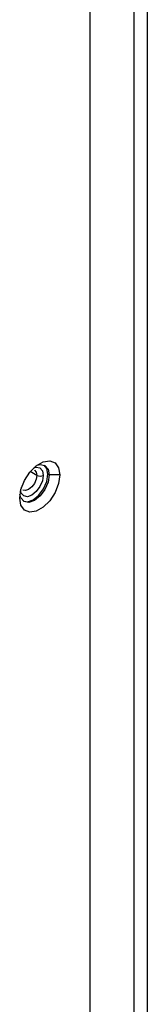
# Model space of a CAD drawing. Header units: millimetres. Extents: x 0 to 1118, y 0 to 864.
# Tile 107 of 254: x 900.65 to 902.94, y 665.85 to 683.56. Entities that reach past the tile are written whole.
import ezdxf

# ---------------------------------------------------------------- set-up
doc = ezdxf.new("R2010")
doc.units = ezdxf.units.MM

msp = doc.modelspace()

# ---------------------------------------------------------------- linework, layer by layer
at = {"color": 7, "linetype": 'Continuous', "lineweight": 25}
for p, q in [((901.915, 625.381), (901.915, 700.482)), ((902.704, 618.958), (902.704, 700.04)), ((902.94, 700.04), (902.94, 618.958)), ((901.155, 675.384), (901.178, 675.37)), ((901.367, 675.37), (901.178, 675.37))]:
    msp.add_line(p, q, dxfattribs=at)
at = {"color": 8, "linetype": 'Continuous', "lineweight": 25}
msp.add_line((900.954, 675.363), (900.838, 675.431), dxfattribs=at)
at = {"color": 7, "linetype": 'Continuous', "lineweight": 25, "flags": 128}
for points in [[(900.648, 674.955), (900.67, 675.11), (900.732, 675.271), (900.828, 675.419), (900.945, 675.536), (901.07, 675.608), (901.187, 675.626), (901.283, 675.589), (901.345, 675.5), (901.367, 675.37)], [(900.956, 675.544), (901.014, 675.559), (901.1, 675.542), (901.158, 675.476), (901.178, 675.37)], [(901.155, 675.384), (901.134, 675.489), (901.088, 675.548)], [(901.367, 675.37), (901.345, 675.216), (901.283, 675.055), (901.187, 674.907), (901.07, 674.79), (900.945, 674.718), (900.828, 674.7), (900.732, 674.737), (900.67, 674.826), (900.648, 674.955)], [(901.178, 675.37), (901.158, 675.241), (901.1, 675.109), (901.014, 674.993), (900.913, 674.911), (900.812, 674.876), (900.725, 674.892), (900.668, 674.959), (900.651, 675.016)], [(900.714, 674.9), (900.788, 674.889), (900.889, 674.925), (900.991, 675.007), (901.077, 675.123), (901.134, 675.255), (901.155, 675.384)]]:
    msp.add_lwpolyline(points, dxfattribs=at)
at = {"color": 8, "linetype": 'Continuous', "lineweight": 25, "flags": 128}
for points in [[(900.904, 675.5), (900.945, 675.51), (901.012, 675.497), (901.056, 675.446), (901.072, 675.363)], [(901.072, 675.363), (901.056, 675.263), (901.012, 675.16), (900.945, 675.07), (900.866, 675.006), (900.787, 674.979), (900.72, 674.992), (900.675, 675.043), (900.663, 675.084)], [(900.954, 675.363), (900.943, 675.292), (900.911, 675.218), (900.863, 675.154), (900.807, 675.108), (900.751, 675.089), (900.703, 675.098)], [(900.911, 675.459), (900.911, 675.459), (900.943, 675.422), (900.954, 675.363)], [(900.679, 675.144), (900.682, 675.15), (900.684, 675.158)]]:
    msp.add_lwpolyline(points, dxfattribs=at)
at = {"color": 7, "linetype": 'Continuous', "lineweight": 25}
msp.add_arc((901.013, 675.477), 0.128, 242.6097, 297.3903, dxfattribs=at)

doc.saveas('drawing.dxf')
